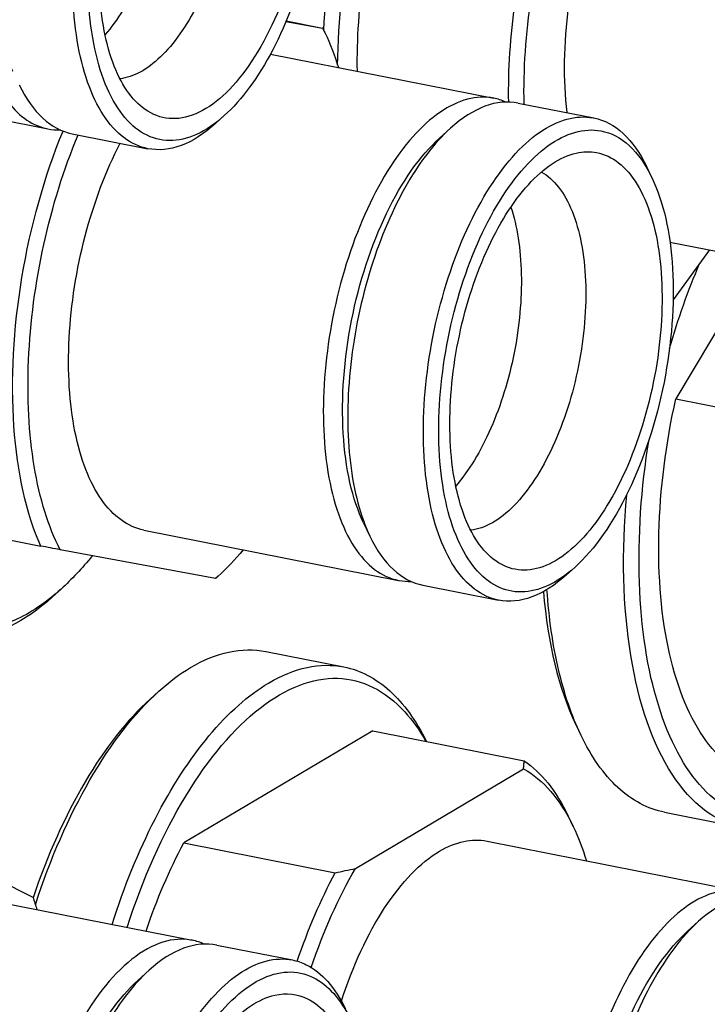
# Model space of a CAD drawing. Extents: x -401 to 590, y -380 to 320.
# Tile 27 of 54: x 481 to 487, y -7 to 2. Entities that reach past the tile are written whole.
import ezdxf

# ---------------------------------------------------------------- set-up
doc = ezdxf.new("R2010")
doc.units = 0
doc.layers.get('0').update_dxf_attribs({"linetype": 'CONTINUOUS'})
doc.layers.add('1', color=7, linetype='CONTINUOUS')

# ---------------------------------------------------------------- blocks, each defined once
blk = doc.blocks.new('CON_PLATE__88', base_point=(930.217, -55.263))
at = {"color": 7, "linetype": 'CONTINUOUS'}
for points, knots in [([(973.496, 68.648), (971.198, 69.101), (968.763, 68.783), (963.796, 66.623), (961.295, 64.796), (956.443, 59.782), (954.121, 56.626), (949.858, 49.247), (947.943, 45.07), (944.686, 36.049), (943.365, 31.261), (941.433, 21.481), (940.835, 16.55), (940.419, 6.968), (940.603, 2.377), (941.741, -6.068), (942.689, -9.87), (945.271, -16.353), (946.89, -18.993), (950.663, -22.878), (952.794, -24.099), (955.092, -24.553)], [0, 0, 0, 0, 1, 1, 2, 2, 3, 3, 4, 4, 5, 5, 6, 6, 7, 7, 8, 8, 9, 9, 10, 10, 10, 10]), ([(965.08, -21.989), (962.492, -23.595), (959.916, -24.391), (954.993, -24.296), (952.681, -23.407), (948.543, -20.015), (946.744, -17.536), (943.835, -11.213), (942.744, -7.412), (941.377, 1.162), (941.111, 5.876), (941.435, 15.777), (942.022, 20.897), (944, 31.059), (945.378, 36.032), (948.798, 45.361), (950.818, 49.652), (955.312, 57.142), (957.756, 60.29), (962.84, 65.135), (965.445, 66.799), (970.571, 68.478), (973.056, 68.48), (977.672, 66.811), (979.771, 65.151), (981.575, 62.732)], [0, 0, 0, 0, 1, 1, 2, 2, 3, 3, 4, 4, 5, 5, 6, 6, 7, 7, 8, 8, 9, 9, 10, 10, 11, 11, 12, 12, 12, 12])]:
    blk.add_open_spline(points, degree=3, knots=knots, dxfattribs=at)
blk = doc.blocks.new('CON_MALE_OUT_6', base_point=(951.594, -22.688))
at = {"color": 7, "linetype": 'CONTINUOUS'}
for p, q in [((959.973, -11.26), (962.102, -12.309)), ((960.412, -12.181), (964.932, -13.074)), ((965.365, -13.159), (966.708, -13.424)), ((963.97, -13.781), (964.166, -13.604))]:
    blk.add_line(p, q, dxfattribs=at)
for points in [[(962.102, -12.309), (962.127, -12.38), (962.152, -12.454), (962.175, -12.529)], [(965.144, -13.141), (965.075, -13.11), (965.004, -13.088), (964.932, -13.074)], [(966.708, -13.424), (966.792, -13.441), (966.874, -13.469), (966.953, -13.508)], [(966.953, -13.508), (967.228, -13.643), (967.465, -13.911), (967.648, -14.292)], [(967.076, -13.734), (967.339, -13.864), (967.565, -14.119), (967.739, -14.482)], [(966.396, -14.049), (966.6, -14.002), (966.797, -14.024), (966.978, -14.113)]]:
    blk.add_open_spline(points, degree=3, dxfattribs=at)
for points, knots in [([(964.932, -13.074), (964.594, -13.007), (964.225, -13.123), (963.494, -13.7), (963.145, -14.151), (962.542, -15.296), (962.298, -15.971), (961.972, -17.401), (961.894, -18.133), (961.925, -19.493), (962.033, -20.1), (962.413, -21.056), (962.68, -21.388), (962.998, -21.545)], [0, 0, 0, 0, 1, 1, 2, 2, 3, 3, 4, 4, 5, 5, 6, 6, 6, 6]), ([(965.365, -13.159), (965.177, -13.122), (964.978, -13.141), (964.573, -13.292), (964.367, -13.422), (964.166, -13.604)], [0, 0, 0, 0, 1, 1, 2, 2, 2, 2]), ([(965.018, -21.979), (964.716, -21.919), (964.447, -21.716), (964.013, -21.051), (963.854, -20.598), (963.676, -19.519), (963.659, -18.906), (963.772, -17.627), (963.901, -16.976), (964.282, -15.75), (964.531, -15.19), (965.106, -14.259), (965.425, -13.901), (966.079, -13.45), (966.406, -13.365), (966.708, -13.424)], [0, 0, 0, 0, 1, 1, 2, 2, 3, 3, 4, 4, 5, 5, 6, 6, 7, 7, 7, 7]), ([(964.166, -13.604), (963.875, -13.866), (963.598, -14.23), (963.101, -15.119), (962.887, -15.635), (962.555, -16.745), (962.44, -17.329), (962.325, -18.482), (962.327, -19.04), (962.448, -20.051), (962.567, -20.494), (962.736, -20.846)], [0, 0, 0, 0, 1, 1, 2, 2, 3, 3, 4, 4, 5, 5, 5, 5]), ([(966.374, -21.392), (966.045, -21.689), (965.708, -21.841), (965.074, -21.828), (964.787, -21.664), (964.319, -21.047), (964.146, -20.604), (963.95, -19.522), (963.93, -18.9), (964.049, -17.596), (964.187, -16.934), (964.595, -15.701), (964.86, -15.148), (965.465, -14.264), (965.797, -13.944), (966.463, -13.606), (966.787, -13.592), (967.076, -13.734)], [0, 0, 0, 0, 1, 1, 2, 2, 3, 3, 4, 4, 5, 5, 6, 6, 7, 7, 8, 8, 8, 8]), ([(962.622, -20.608), (962.422, -20.192), (962.298, -19.644), (962.224, -18.389), (962.275, -17.702), (962.544, -16.338), (962.758, -15.683), (963.304, -14.55), (963.627, -14.091), (963.97, -13.781)], [0, 0, 0, 0, 1, 1, 2, 2, 3, 3, 4, 4, 4, 4]), ([(964.967, -21.283), (964.731, -21.117), (964.535, -20.829), (964.254, -20.056), (964.172, -19.58), (964.14, -18.523), (964.189, -17.956), (964.411, -16.83), (964.581, -16.287), (965.013, -15.321), (965.27, -14.912), (965.824, -14.304), (966.114, -14.113), (966.396, -14.049)], [0, 0, 0, 0, 1, 1, 2, 2, 3, 3, 4, 4, 5, 5, 6, 6, 6, 6]), ([(966.978, -14.113), (967.229, -14.237), (967.443, -14.488), (967.765, -15.206), (967.867, -15.663), (967.941, -16.701), (967.91, -17.269), (967.721, -18.412), (967.563, -18.972), (967.15, -19.982), (966.899, -20.418), (966.347, -21.085), (966.054, -21.306), (965.48, -21.49), (965.206, -21.451), (964.967, -21.283)], [0, 0, 0, 0, 1, 1, 2, 2, 3, 3, 4, 4, 5, 5, 6, 6, 7, 7, 7, 7])]:
    blk.add_open_spline(points, degree=3, knots=knots, dxfattribs=at)
blk = doc.blocks.new('CON_MALE_OUT_7__92', base_point=(962.105, -21.488))
at = {"color": 7, "linetype": 'CONTINUOUS'}
for p, q in [((966.237, -7.951), (967.622, -8.225)), ((964.182, -8.797), (964.339, -8.655)), ((968.136, -9.36), (964.782, -11.347)), ((968.136, -9.36), (970.821, -9.89)), ((967.826, -11.801), (970.808, -10.034)), ((971.691, -11.056), (971.6, -10.866)), ((964.782, -11.347), (967.467, -11.877)), ((970.162, -11.315), (974.682, -12.208)), ((973.72, -12.915), (973.916, -12.738))]:
    blk.add_line(p, q, dxfattribs=at)
for points in [[(964.9, -8.236), (965.359, -7.964), (965.814, -7.867), (966.237, -7.951)], [(966.286, -8.51), (966.745, -8.238), (967.199, -8.141), (967.622, -8.225)], [(964.339, -8.655), (964.524, -8.488), (964.712, -8.348), (964.9, -8.236)], [(968.703, -9.024), (968.837, -9.172), (968.962, -9.346), (969.075, -9.545)], [(970.821, -9.89), (971.125, -10.095), (971.389, -10.426), (971.6, -10.866)], [(970.808, -10.034), (971.157, -10.221), (971.458, -10.569), (971.691, -11.056)], [(971.691, -11.056), (971.779, -11.24), (971.857, -11.443), (971.925, -11.663)], [(964.11, -12.911), (964.301, -12.347), (964.528, -11.819), (964.782, -11.347)], [(969.317, -11.495), (969.607, -11.323), (969.894, -11.262), (970.162, -11.315)], [(966.794, -13.445), (966.985, -12.88), (967.212, -12.351), (967.467, -11.877)], [(967.043, -13.558), (967.26, -12.912), (967.526, -12.317), (967.826, -11.801)]]:
    blk.add_open_spline(points, degree=3, dxfattribs=at)
for points, knots in [([(967.622, -8.225), (967.914, -8.282), (968.187, -8.425), (968.682, -8.872), (968.901, -9.174), (969.086, -9.547)], [0, 0, 0, 0, 1, 1, 2, 2, 2, 2]), ([(963.508, -12.792), (963.722, -12.122), (963.979, -11.492), (964.562, -10.358), (964.885, -9.86), (965.569, -9.04), (965.926, -8.723), (966.286, -8.51)], [0, 0, 0, 0, 1, 1, 2, 2, 3, 3, 3, 3]), ([(963.777, -12.845), (964.056, -11.979), (964.409, -11.186), (965.221, -9.846), (965.67, -9.314), (966.597, -8.595), (967.065, -8.415), (967.95, -8.439), (968.357, -8.642), (968.703, -9.024)], [0, 0, 0, 0, 1, 1, 2, 2, 3, 3, 4, 4, 4, 4]), ([(962.147, -12.443), (962.412, -11.628), (962.74, -10.877), (963.491, -9.579), (963.906, -9.046), (964.339, -8.655)], [0, 0, 0, 0, 1, 1, 2, 2, 2, 2]), ([(964.182, -8.797), (963.776, -9.163), (963.385, -9.66), (962.675, -10.865), (962.362, -11.562), (962.105, -12.319)], [0, 0, 0, 0, 1, 1, 2, 2, 2, 2]), ([(970.808, -10.034), (970.811, -10.011), (970.814, -9.986), (970.816, -9.962), (970.818, -9.938), (970.82, -9.914), (970.821, -9.89)], [2.3377258, 2.3377258, 2.3377258, 2.3377258, 2.410458, 2.410458, 2.410458, 2.4829084, 2.4829084, 2.4829084, 2.4829084]), ([(967.577, -14.155), (967.78, -13.528), (968.043, -12.962), (968.647, -12.039), (968.98, -11.695), (969.317, -11.495)], [0, 0, 0, 0, 1, 1, 2, 2, 2, 2]), ([(967.467, -11.877), (967.528, -11.864), (967.588, -11.852), (967.647, -11.839), (967.708, -11.826), (967.768, -11.813), (967.826, -11.801)], [1.9818255, 1.9818255, 1.9818255, 1.9818255, 2.1663957, 2.1663957, 2.1663957, 2.3492598, 2.3492598, 2.3492598, 2.3492598]), ([(974.682, -12.208), (974.38, -12.148), (974.054, -12.234), (973.399, -12.684), (973.08, -13.043), (972.505, -13.973), (972.257, -14.533), (971.875, -15.76), (971.747, -16.41), (971.634, -17.69), (971.651, -18.302), (971.829, -19.381), (971.988, -19.834), (972.422, -20.499), (972.691, -20.703), (972.993, -20.762)], [0, 0, 0, 0, 1, 1, 2, 2, 3, 3, 4, 4, 5, 5, 6, 6, 7, 7, 7, 7]), ([(975.115, -12.293), (974.927, -12.256), (974.728, -12.275), (974.323, -12.426), (974.117, -12.556), (973.916, -12.738)], [0, 0, 0, 0, 1, 1, 2, 2, 2, 2]), ([(973.916, -12.738), (973.625, -13), (973.348, -13.365), (972.851, -14.253), (972.637, -14.769), (972.305, -15.879), (972.19, -16.463), (972.075, -17.616), (972.077, -18.174), (972.198, -19.185), (972.317, -19.628), (972.486, -19.981)], [0, 0, 0, 0, 1, 1, 2, 2, 3, 3, 4, 4, 5, 5, 5, 5]), ([(974.768, -21.113), (974.461, -21.052), (974.187, -20.842), (973.749, -20.155), (973.59, -19.687), (973.42, -18.575), (973.41, -17.946), (973.542, -16.638), (973.682, -15.977), (974.089, -14.741), (974.351, -14.184), (974.95, -13.275), (975.279, -12.936), (975.613, -12.739)], [0, 0, 0, 0, 1, 1, 2, 2, 3, 3, 4, 4, 5, 5, 6, 6, 6, 6]), ([(972.372, -19.742), (972.172, -19.326), (972.048, -18.778), (971.974, -17.523), (972.025, -16.836), (972.294, -15.472), (972.508, -14.817), (973.054, -13.684), (973.377, -13.225), (973.72, -12.915)], [0, 0, 0, 0, 1, 1, 2, 2, 3, 3, 4, 4, 4, 4]), ([(976.124, -20.526), (975.8, -20.819), (975.467, -20.971), (974.841, -20.966), (974.556, -20.81), (974.088, -20.217), (973.913, -19.788), (973.707, -18.735), (973.68, -18.127), (973.781, -16.846), (973.908, -16.191), (974.294, -14.961), (974.547, -14.403), (975.133, -13.494), (975.457, -13.156), (975.786, -12.961)], [0, 0, 0, 0, 1, 1, 2, 2, 3, 3, 4, 4, 5, 5, 6, 6, 7, 7, 7, 7]), ([(974.717, -20.417), (974.453, -20.231), (974.24, -19.895), (973.956, -18.984), (973.89, -18.425), (973.92, -17.204), (974.017, -16.562), (974.355, -15.339), (974.591, -14.778), (975.151, -13.861), (975.466, -13.52), (975.786, -13.331)], [0, 0, 0, 0, 1, 1, 2, 2, 3, 3, 4, 4, 5, 5, 5, 5]), ([(974.986, -14.14), (975.097, -14.476), (975.16, -14.881), (975.181, -15.774), (975.137, -16.25), (974.951, -17.196), (974.809, -17.653), (974.451, -18.472), (974.239, -18.823), (974.008, -19.09)], [0, 0, 0, 0, 1, 1, 2, 2, 3, 3, 4, 4, 4, 4])]:
    blk.add_open_spline(points, degree=3, knots=knots, dxfattribs=at)
blk = doc.blocks.new('CON_MALE_OUT_8__93', base_point=(971.163, -11.131))
at = {"color": 7, "linetype": 'CONTINUOUS'}
for p, q in [((974.984, -0.999), (973.513, -3.467)), ((973.513, -3.467), (976.198, -3.997)), ((971.734, -9.24), (971.826, -9.431)), ((973.313, -10.804), (974.699, -11.077))]:
    blk.add_line(p, q, dxfattribs=at)
for points in [[(973.4, -2.577), (973.551, -2.05), (973.73, -1.544), (973.934, -1.069)], [(971.163, -6.887), (971.24, -7.81), (971.435, -8.616), (971.734, -9.24)]]:
    blk.add_open_spline(points, degree=3, dxfattribs=at)
for points, knots in [([(975.047, -10.229), (974.67, -10.154), (974.33, -9.917), (973.764, -9.147), (973.544, -8.622), (973.257, -7.356), (973.193, -6.629), (973.232, -5.073), (973.334, -4.262), (973.513, -3.467)], [0, 0, 0, 0, 1, 1, 2, 2, 3, 3, 4, 4, 4, 4]), ([(976.421, -10.5), (975.982, -10.812), (975.542, -10.962), (974.71, -10.921), (974.326, -10.73), (973.666, -10.03), (973.396, -9.527), (973.008, -8.273), (972.894, -7.535), (972.838, -5.919), (972.896, -5.058), (973.038, -4.191)], [0, 0, 0, 0, 1, 1, 2, 2, 3, 3, 4, 4, 5, 5, 5, 5]), ([(974.699, -11.077), (974.22, -10.983), (973.792, -10.658), (973.104, -9.599), (972.853, -8.878), (972.573, -7.161), (972.548, -6.187), (972.64, -5.17)], [0, 0, 0, 0, 1, 1, 2, 2, 3, 3, 3, 3]), ([(971.826, -9.431), (971.664, -9.093), (971.531, -8.702), (971.328, -7.833), (971.26, -7.357), (971.226, -6.851)], [0, 0, 0, 0, 1, 1, 2, 2, 2, 2]), ([(973.313, -10.804), (973.015, -10.745), (972.737, -10.597), (972.233, -10.133), (972.011, -9.818), (971.826, -9.431)], [0, 0, 0, 0, 1, 1, 2, 2, 2, 2])]:
    blk.add_open_spline(points, degree=3, knots=knots, dxfattribs=at)
blk = doc.blocks.new('CON_MALE_SET_OUT__97', base_point=(941.851, -22.688))
for name, p in [('CON_MALE_OUT_8__93', (971.163, -11.131)), ('CON_MALE_OUT_7__92', (962.105, -21.488)), ('CON_MALE_OUT_6', (951.594, -22.688))]:
    blk.add_blockref(name, p)
blk = doc.blocks.new('COMMON_PARTS__100', base_point=(910.516, -55.263))
for name, p in [('CON_PLATE__88', (930.217, -55.263)), ('CON_MALE_SET_OUT__97', (941.851, -22.688))]:
    blk.add_blockref(name, p)
blk = doc.blocks.new('CON_MALE_IN_3', base_point=(950.765, 0.266))
at = {"color": 7, "linetype": 'CONTINUOUS'}
for p, q in [((957.848, 2.213), (962.368, 1.321)), ((965.5, 1.557), (965.343, 1.415)), ((962.801, 1.235), (964.144, 0.97))]:
    blk.add_line(p, q, dxfattribs=at)
for points, knots in [([(964.058, 9.875), (963.74, 9.938), (963.395, 9.84), (962.707, 9.336), (962.374, 8.938), (961.785, 7.915), (961.537, 7.305), (961.176, 5.987), (961.067, 5.299), (961.012, 3.974), (961.067, 3.358), (961.199, 2.837)], [0, 0, 0, 0, 1, 1, 2, 2, 3, 3, 4, 4, 5, 5, 5, 5]), ([(964.144, 0.97), (963.842, 1.03), (963.572, 1.233), (963.138, 1.898), (962.979, 2.351), (962.801, 3.43), (962.784, 4.043), (962.897, 5.322), (963.026, 5.973), (963.408, 7.199), (963.656, 7.759), (964.231, 8.69), (964.55, 9.048), (965.204, 9.499), (965.531, 9.585), (965.833, 9.525)], [0, 0, 0, 0, 1, 1, 2, 2, 3, 3, 4, 4, 5, 5, 6, 6, 7, 7, 7, 7]), ([(963.291, 9.345), (962.967, 9.053), (962.659, 8.634), (962.122, 7.605), (961.9, 7.008), (961.581, 5.74), (961.488, 5.085), (961.451, 3.831), (961.506, 3.247), (961.632, 2.752)], [0, 0, 0, 0, 1, 1, 2, 2, 3, 3, 4, 4, 4, 4]), ([(965.5, 1.557), (965.174, 1.263), (964.84, 1.111), (964.212, 1.118), (963.926, 1.276), (963.459, 1.875), (963.284, 2.308), (963.081, 3.368), (963.055, 3.98), (963.161, 5.267), (963.291, 5.924), (963.682, 7.155), (963.938, 7.711), (964.529, 8.614), (964.855, 8.948), (965.515, 9.325), (965.84, 9.362), (966.424, 9.129), (966.675, 8.862), (966.864, 8.467)], [0, 0, 0, 0, 1, 1, 2, 2, 3, 3, 4, 4, 5, 5, 6, 6, 7, 7, 8, 8, 9, 9, 9, 9]), ([(961.747, 2.341), (961.547, 2.757), (961.423, 3.305), (961.349, 4.56), (961.4, 5.247), (961.67, 6.611), (961.883, 7.266), (962.429, 8.399), (962.752, 8.859), (963.095, 9.168)], [0, 0, 0, 0, 1, 1, 2, 2, 3, 3, 4, 4, 4, 4]), ([(964.093, 1.666), (963.856, 1.832), (963.661, 2.12), (963.379, 2.893), (963.298, 3.369), (963.265, 4.426), (963.314, 4.993), (963.537, 6.119), (963.707, 6.662), (964.139, 7.628), (964.395, 8.037), (964.949, 8.645), (965.239, 8.837), (965.521, 8.9)], [0, 0, 0, 0, 1, 1, 2, 2, 3, 3, 4, 4, 5, 5, 6, 6, 6, 6]), ([(964.423, 7.732), (964.51, 7.387), (964.552, 6.984), (964.541, 6.118), (964.488, 5.664), (964.292, 4.771), (964.152, 4.342), (963.805, 3.576), (963.603, 3.247), (963.384, 2.993)], [0, 0, 0, 0, 1, 1, 2, 2, 3, 3, 4, 4, 4, 4]), ([(967.083, 7.848), (967.203, 7.375), (967.256, 6.818), (967.22, 5.621), (967.132, 4.996), (966.827, 3.786), (966.615, 3.217), (966.103, 2.235), (965.809, 1.836), (965.5, 1.557)], [0, 0, 0, 0, 1, 1, 2, 2, 3, 3, 4, 4, 4, 4]), ([(966.901, 7.598), (967.025, 7.109), (967.07, 6.522), (966.992, 5.267), (966.871, 4.619), (966.486, 3.411), (966.23, 2.87), (965.639, 2.019), (965.315, 1.724), (964.669, 1.452), (964.359, 1.479), (964.093, 1.666)], [0, 0, 0, 0, 1, 1, 2, 2, 3, 3, 4, 4, 5, 5, 5, 5]), ([(965.566, 7.506), (965.659, 7.14), (965.701, 6.71), (965.676, 5.785), (965.61, 5.301), (965.381, 4.362), (965.22, 3.918), (964.83, 3.145), (964.605, 2.826), (964.129, 2.369), (963.883, 2.237), (963.648, 2.21)], [0, 0, 0, 0, 1, 1, 2, 2, 3, 3, 4, 4, 5, 5, 5, 5]), ([(961.199, 2.837), (961.308, 2.408), (961.467, 2.053), (961.868, 1.533), (962.106, 1.372), (962.368, 1.321)], [0, 0, 0, 0, 1, 1, 2, 2, 2, 2]), ([(961.861, 2.103), (961.978, 1.858), (962.119, 1.659), (962.437, 1.366), (962.613, 1.272), (962.801, 1.235)], [0, 0, 0, 0, 1, 1, 2, 2, 2, 2]), ([(965.343, 1.415), (965.141, 1.233), (964.936, 1.103), (964.53, 0.952), (964.332, 0.933), (964.144, 0.97)], [0, 0, 0, 0, 1, 1, 2, 2, 2, 2])]:
    blk.add_open_spline(points, degree=3, knots=knots, dxfattribs=at)
blk.add_open_spline([(962.368, 1.321), (962.441, 1.306), (962.515, 1.3), (962.59, 1.303)], degree=3, dxfattribs=at)
blk = doc.blocks.new('CON_MALE_IN_5__103', base_point=(966.986, -1.863))
at = {"color": 7, "linetype": 'CONTINUOUS'}
for p, q in [((973.408, -0.688), (977.394, -1.475)), ((974.11, -0.827), (973.464, -1.713))]:
    blk.add_line(p, q, dxfattribs=at)
for points, knots in [([(967.511, 2.451), (967.523, 3.251), (967.614, 4.086), (967.947, 5.741), (968.185, 6.546), (968.779, 8.024), (969.13, 8.685), (969.904, 9.779), (970.319, 10.203), (971.162, 10.759), (971.583, 10.886), (971.981, 10.856)], [0, 0, 0, 0, 1, 1, 2, 2, 3, 3, 4, 4, 5, 5, 5, 5]), ([(967.263, 3.073), (967.314, 3.858), (967.435, 4.661), (967.805, 6.233), (968.053, 6.99), (968.649, 8.373), (968.992, 8.989), (969.366, 9.502)], [0, 0, 0, 0, 1, 1, 2, 2, 3, 3, 3, 3]), ([(971.582, 1.609), (971.515, 2.187), (971.524, 2.832), (971.696, 4.153), (971.855, 4.812), (972.297, 6.024), (972.573, 6.561), (972.883, 6.986)], [0, 0, 0, 0, 1, 1, 2, 2, 3, 3, 3, 3]), ([(967.861, 2.344), (967.853, 2.913), (967.892, 3.509), (968.061, 4.712), (968.19, 5.312), (968.359, 5.891)], [0, 0, 0, 0, 1, 1, 2, 2, 2, 2]), ([(970.82, 1.759), (970.807, 2.369), (970.85, 3.011), (971.043, 4.306), (971.193, 4.95), (971.389, 5.562)], [0, 0, 0, 0, 1, 1, 2, 2, 2, 2]), ([(970.546, 1.798), (970.537, 2.37), (970.576, 2.968), (970.745, 4.176), (970.874, 4.779), (971.043, 5.36)], [0, 0, 0, 0, 1, 1, 2, 2, 2, 2])]:
    blk.add_open_spline(points, degree=3, knots=knots, dxfattribs=at)
blk = doc.blocks.new('CON_MALE_IN_4', base_point=(956.957, -7.714))
at = {"color": 7, "linetype": 'CONTINUOUS'}
for p, q in [((966.594, 3.229), (967.245, 3.108)), ((966.598, 3.237), (967.244, 3.11)), ((967.29, 3.017), (967.246, 3.108)), ((966.317, 2.648), (970.281, 1.866)), ((970.714, 1.78), (972.057, 1.515)), ((969.319, 1.158), (969.515, 1.335)), ((973.088, 0.457), (972.997, 0.648)), ((967.971, -5.669), (968.085, -5.907)), ((960.787, -5.792), (962.242, -6.08)), ((964.071, -5.797), (968.592, -6.689)), ((965.341, -6.658), (962.587, -6.146)), ((971.724, -6.453), (971.567, -6.595)), ((965.388, -6.617), (965.343, -6.658)), ((969.025, -6.775), (970.367, -7.04)), ((962.603, -6.844), (962.446, -6.986))]:
    blk.add_line(p, q, dxfattribs=at)
for points, knots in [([(967.246, 3.108), (967.246, 3.108), (967.246, 3.109), (967.246, 3.109), (967.245, 3.109), (967.245, 3.109), (967.244, 3.11)], [2.543626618, 2.543626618, 2.543626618, 2.543626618, 2.544614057, 2.544614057, 2.544614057, 2.546462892, 2.546462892, 2.546462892, 2.546462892]), ([(967.245, 3.108), (967.246, 3.108), (967.246, 3.108), (967.246, 3.108), (967.246, 3.108), (967.247, 3.108), (967.246, 3.108)], [2.337725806, 2.337725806, 2.337725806, 2.337725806, 2.338838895, 2.338838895, 2.338838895, 2.339365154, 2.339365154, 2.339365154, 2.339365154]), ([(970.281, 1.866), (969.979, 1.925), (969.653, 1.839), (968.999, 1.389), (968.679, 1.031), (968.105, 0.1), (967.856, -0.46), (967.474, -1.686), (967.346, -2.337), (967.233, -3.616), (967.25, -4.229), (967.428, -5.308), (967.587, -5.761), (968.021, -6.426), (968.29, -6.63), (968.592, -6.689)], [0, 0, 0, 0, 1, 1, 2, 2, 3, 3, 4, 4, 5, 5, 6, 6, 7, 7, 7, 7]), ([(970.714, 1.78), (970.526, 1.817), (970.328, 1.798), (969.922, 1.647), (969.717, 1.517), (969.515, 1.335)], [0, 0, 0, 0, 1, 1, 2, 2, 2, 2]), ([(970.367, -7.04), (970.066, -6.98), (969.797, -6.777), (969.363, -6.114), (969.204, -5.663), (969.026, -4.586), (969.008, -3.975), (969.12, -2.698), (969.247, -2.049), (969.627, -0.823), (969.874, -0.263), (970.447, 0.669), (970.765, 1.03), (971.418, 1.484), (971.744, 1.573), (972.046, 1.517)], [0, 0, 0, 0, 1, 1, 2, 2, 3, 3, 4, 4, 5, 5, 6, 6, 7, 7, 7, 7]), ([(972.057, 1.515), (972.245, 1.478), (972.421, 1.384), (972.739, 1.091), (972.879, 0.892), (972.997, 0.648)], [0, 0, 0, 0, 1, 1, 2, 2, 2, 2]), ([(962.242, -6.08), (961.987, -5.508), (961.824, -4.781), (961.709, -3.129), (961.757, -2.227), (962.059, -0.41), (962.308, 0.48), (962.637, 1.283)], [0, 0, 0, 0, 1, 1, 2, 2, 3, 3, 3, 3]), ([(969.515, 1.335), (969.225, 1.073), (968.947, 0.709), (968.45, -0.18), (968.236, -0.696), (967.904, -1.806), (967.789, -2.39), (967.674, -3.543), (967.676, -4.101), (967.797, -5.112), (967.916, -5.554), (968.085, -5.907)], [0, 0, 0, 0, 1, 1, 2, 2, 3, 3, 4, 4, 5, 5, 5, 5]), ([(971.724, -6.453), (971.406, -6.74), (971.081, -6.891), (970.465, -6.899), (970.184, -6.756), (969.718, -6.198), (969.539, -5.79), (969.32, -4.783), (969.282, -4.196), (969.356, -2.951), (969.466, -2.308), (969.817, -1.086), (970.053, -0.523), (970.608, 0.419), (970.92, 0.785), (971.562, 1.25), (971.884, 1.342), (972.181, 1.286)], [0, 0, 0, 0, 1, 1, 2, 2, 3, 3, 4, 4, 5, 5, 6, 6, 7, 7, 8, 8, 8, 8]), ([(972.181, 1.286), (972.363, 1.253), (972.533, 1.164), (972.84, 0.884), (972.975, 0.693), (973.088, 0.457)], [0, 0, 0, 0, 1, 1, 2, 2, 2, 2]), ([(962.587, -6.146), (962.379, -5.742), (962.223, -5.24), (962.031, -4.09), (961.997, -3.451), (962.055, -2.108), (962.147, -1.414), (962.447, -0.049), (962.653, 0.61), (962.904, 1.215)], [0, 0, 0, 0, 1, 1, 2, 2, 3, 3, 4, 4, 4, 4]), ([(964.071, -5.797), (963.786, -5.74), (963.529, -5.555), (963.107, -4.951), (962.947, -4.539), (962.75, -3.551), (962.716, -2.986), (962.779, -1.79), (962.876, -1.172), (963.187, 0.019), (963.398, 0.58), (963.651, 1.067)], [0, 0, 0, 0, 1, 1, 2, 2, 3, 3, 4, 4, 5, 5, 5, 5]), ([(967.971, -5.669), (967.771, -5.252), (967.647, -4.705), (967.573, -3.45), (967.624, -2.763), (967.893, -1.398), (968.107, -0.744), (968.653, 0.389), (968.976, 0.849), (969.319, 1.158)], [0, 0, 0, 0, 1, 1, 2, 2, 3, 3, 4, 4, 4, 4]), ([(970.316, -6.344), (970.08, -6.177), (969.884, -5.89), (969.603, -5.117), (969.522, -4.641), (969.489, -3.584), (969.538, -3.017), (969.76, -1.891), (969.93, -1.347), (970.362, -0.382), (970.619, 0.027), (971.173, 0.635), (971.463, 0.827), (971.745, 0.89)], [0, 0, 0, 0, 1, 1, 2, 2, 3, 3, 4, 4, 5, 5, 6, 6, 6, 6]), ([(972.106, 0.9), (972.385, 0.848), (972.632, 0.654), (973.021, 0.016), (973.157, -0.42), (973.289, -1.45), (973.283, -2.029), (973.128, -3.218), (972.982, -3.811), (972.576, -4.892), (972.322, -5.364), (971.755, -6.094), (971.451, -6.34), (970.851, -6.554), (970.565, -6.519), (970.316, -6.344)], [0, 0, 0, 0, 1, 1, 2, 2, 3, 3, 4, 4, 5, 5, 6, 6, 7, 7, 7, 7]), ([(971.127, 0.556), (971.349, 0.434), (971.536, 0.195), (971.808, -0.477), (971.89, -0.9), (971.929, -1.851), (971.887, -2.366), (971.686, -3.386), (971.529, -3.878), (971.131, -4.743), (970.895, -5.103), (970.388, -5.621), (970.124, -5.771), (969.872, -5.799)], [0, 0, 0, 0, 1, 1, 2, 2, 3, 3, 4, 4, 5, 5, 6, 6, 6, 6]), ([(973.088, 0.457), (973.29, 0.035), (973.416, -0.519), (973.491, -1.79), (973.439, -2.485), (973.166, -3.866), (972.95, -4.528), (972.398, -5.675), (972.071, -6.14), (971.724, -6.453)], [0, 0, 0, 0, 1, 1, 2, 2, 3, 3, 4, 4, 4, 4]), ([(970.585, -0.067), (970.696, -0.402), (970.76, -0.808), (970.78, -1.701), (970.737, -2.177), (970.55, -3.123), (970.409, -3.58), (970.05, -4.398), (969.838, -4.749), (969.607, -5.017)], [0, 0, 0, 0, 1, 1, 2, 2, 3, 3, 4, 4, 4, 4]), ([(968.085, -5.907), (968.202, -6.152), (968.342, -6.351), (968.66, -6.644), (968.837, -6.738), (969.025, -6.775)], [0, 0, 0, 0, 1, 1, 2, 2, 2, 2]), ([(962.587, -6.146), (962.531, -6.135), (962.474, -6.124), (962.415, -6.113), (962.358, -6.102), (962.301, -6.091), (962.242, -6.08)], [2.3377258, 2.3377258, 2.3377258, 2.3377258, 2.5124738, 2.5124738, 2.5124738, 2.6892977, 2.6892977, 2.6892977, 2.6892977]), ([(971.567, -6.595), (971.365, -6.777), (971.16, -6.907), (970.754, -7.058), (970.556, -7.077), (970.367, -7.04)], [0, 0, 0, 0, 1, 1, 2, 2, 2, 2]), ([(965.343, -6.658), (965.342, -6.658), (965.342, -6.658), (965.342, -6.658), (965.342, -6.658), (965.342, -6.658), (965.341, -6.658)], [2.279905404, 2.279905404, 2.279905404, 2.279905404, 2.280382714, 2.280382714, 2.280382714, 2.281156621, 2.281156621, 2.281156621, 2.281156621]), ([(962.603, -6.844), (962.331, -7.089), (962.055, -7.274), (961.506, -7.513), (961.235, -7.567), (960.975, -7.554)], [0, 0, 0, 0, 1, 1, 2, 2, 2, 2])]:
    blk.add_open_spline(points, degree=3, knots=knots, dxfattribs=at)
for points in [[(967.245, 3.108), (967.26, 3.078), (967.275, 3.048), (967.29, 3.017)], [(967.29, 3.017), (967.378, 2.833), (967.457, 2.63), (967.524, 2.41)], [(970.493, 1.798), (970.424, 1.829), (970.354, 1.851), (970.281, 1.866)], [(972.046, 1.517), (972.05, 1.516), (972.053, 1.516), (972.057, 1.515)], [(971.745, 0.89), (971.868, 0.919), (971.989, 0.922), (972.106, 0.9)], [(963.157, -6.252), (962.976, -6.476), (962.791, -6.674), (962.603, -6.844)], [(965.834, -6.145), (965.689, -6.323), (965.539, -6.481), (965.388, -6.617)], [(965.388, -6.617), (965.372, -6.631), (965.357, -6.645), (965.341, -6.658)], [(968.592, -6.689), (968.595, -6.69), (968.599, -6.691), (968.602, -6.691)], [(968.602, -6.691), (968.671, -6.704), (968.742, -6.709), (968.813, -6.707)], [(962.446, -6.986), (961.954, -7.43), (961.449, -7.679), (960.968, -7.714)]]:
    blk.add_open_spline(points, degree=3, dxfattribs=at)
blk = doc.blocks.new('CON_MALE_SET_IN__105', base_point=(950.72, -7.714))
for name, p in [('CON_MALE_IN_3', (950.765, 0.266)), ('CON_MALE_IN_5__103', (966.986, -1.863)), ('CON_MALE_IN_4', (956.957, -7.714))]:
    blk.add_blockref(name, p)
blk = doc.blocks.new('HANDLER_SOLUTION__109', base_point=(756.783, -282.69))
for name, p in [('COMMON_PARTS__100', (910.516, -55.263)), ('CON_MALE_SET_IN__105', (950.72, -7.714))]:
    blk.add_blockref(name, p)
blk = doc.blocks.new('GEN1', base_point=(950.022, 24.866))
blk.add_blockref('HANDLER_SOLUTION__109', (756.783, -282.69))
blk = doc.blocks.new('1', base_point=(-317.4746, 450.7273))
at = {"xscale": 0.5, "yscale": 0.5, "zscale": 0.5}
blk.add_blockref('GEN1', (475.0109, 12.4329), dxfattribs=at)

msp = doc.modelspace()

# ---------------------------------------------------------------- block references
at = {"layer": '1'}
msp.add_blockref('1', (-317.4746, 450.7273), dxfattribs=at)

doc.saveas('drawing.dxf')
